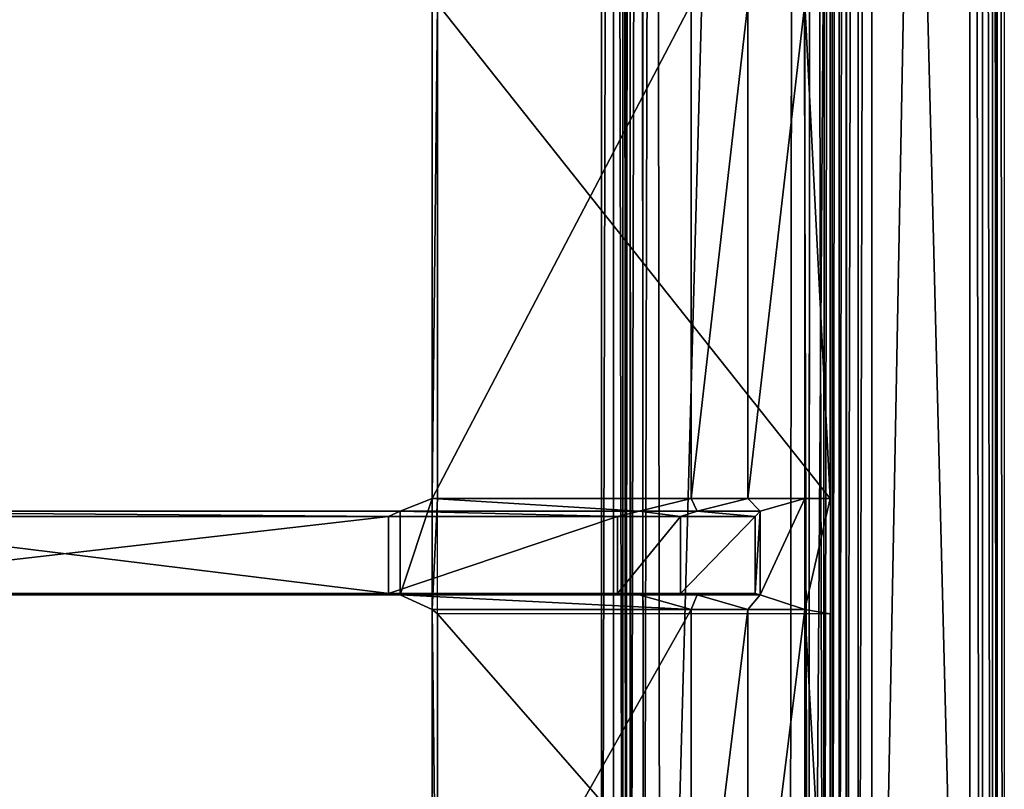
# Model space of a CAD drawing. Extents: x 0 to 22.9, y 0 to 20.5.
# Tile 183 of 233: x 19.7 to 22.9, y 6.3 to 8.8. Entities that reach past the tile are written whole.
import ezdxf

# ---------------------------------------------------------------- set-up
doc = ezdxf.new("R2010")
doc.units = 0
doc.header["$MEASUREMENT"] = 0
doc.layers.get('0').update_dxf_attribs({"color": 13, "linetype": 'CONTINUOUS'})
for name, color, linetype in [('CAST_IRON_-_PLATES_4', 27, 'CONTINUOUS'), ('GALVANIZED_METAL', 252, 'CONTINUOUS'), ('STAINLESS_STEEL', 251, 'CONTINUOUS')]:
    doc.layers.add(name, color=color, linetype=linetype)

# ---------------------------------------------------------------- blocks, each defined once
blk = doc.blocks.new('NGM5458UC_TRADECAD_DXF')
at = {"layer": 'CAST_IRON_-_PLATES_4', "color": 0}
for p, q in [((21.0784, 7.2576, 2.5028), (21.0784, 8.8655, 2.5028)), ((21.0784, 7.2576, 2.5028), (21.0784, 8.8655, 2.5028)), ((21.0961, 8.8655, 2.2817), (21.0961, 7.2576, 2.2817)), ((21.0961, 8.8655, 2.2817), (21.0961, 7.2576, 2.2817)), ((21.9207, 8.8655, 2.5028), (21.9207, 7.2576, 2.5028)), ((21.9207, 8.8655, 2.5028), (21.9207, 7.2576, 2.5028)), ((22.1053, 8.8655, 2.4874), (22.1053, 7.2576, 2.4874)), ((22.1053, 8.8655, 2.4874), (22.1053, 7.2576, 2.4874)), ((22.2899, 8.8655, 2.4399), (22.2899, 7.2576, 2.4399)), ((22.2899, 8.8655, 2.4399), (22.2899, 7.2576, 2.4399)), ((22.3729, 8.8655, 2.2817), (22.3729, 7.2576, 2.2817)), ((22.3729, 8.8655, 2.2817), (22.3729, 7.2576, 2.2817)), ((20.9746, 7.2169, 3.6679), (21.0784, 7.2576, 2.5028)), ((20.9746, 7.2169, 3.6679), (21.0784, 7.2576, 2.5028)), ((21.9207, 7.2576, 2.5028), (21.0784, 7.2576, 2.5028)), ((21.9207, 7.2576, 2.5028), (21.0784, 7.2576, 2.5028)), ((21.0784, 6.8966, 2.5028), (21.0784, 7.2576, 2.5028)), ((21.0961, 7.2576, 2.2817), (21.0784, 7.2576, 2.5028)), ((21.0784, 6.8966, 2.5028), (21.0784, 7.2576, 2.5028)), ((21.0961, 7.2576, 2.2817), (21.0784, 7.2576, 2.5028)), ((21.0961, 6.8825, 2.2817), (21.0961, 7.2576, 2.2817)), ((21.0961, 7.2576, 2.2817), (22.3729, 7.2576, 2.2817)), ((21.7519, 7.2169, 3.6679), (21.9207, 7.2576, 2.5028)), ((21.7519, 7.2169, 3.6679), (21.9207, 7.2576, 2.5028)), ((22.1053, 7.2576, 2.4874), (21.9207, 7.2576, 2.5028)), ((22.1053, 7.2576, 2.4874), (21.9207, 7.2576, 2.5028)), ((22.1053, 7.2576, 2.4874), (21.9407, 7.2169, 3.6679)), ((22.1053, 7.2576, 2.4874), (21.9407, 7.2169, 3.6679)), ((22.1053, 7.2576, 2.4874), (22.2899, 7.2576, 2.4399)), ((22.1053, 7.2576, 2.4874), (22.2899, 7.2576, 2.4399)), ((22.2899, 7.2576, 2.4399), (22.1448, 7.2169, 3.6679)), ((22.2899, 7.2576, 2.4399), (22.1448, 7.2169, 3.6679)), ((22.2899, 6.8966, 2.4399), (22.2899, 7.2576, 2.4399)), ((22.2899, 7.2576, 2.4399), (22.3729, 7.2576, 2.2817)), ((22.2899, 7.2576, 2.4399), (22.3729, 7.2576, 2.2817)), ((22.2899, 6.8966, 2.4399), (22.2899, 7.2576, 2.4399)), ((22.3729, 7.2576, 2.2817), (22.3729, 6.8825, 2.2817)), ((18.7587, 7.2169, 3.7472), (20.9746, 7.2169, 3.6679)), ((18.7587, 7.2169, 3.7472), (20.9746, 7.2169, 3.6679)), ((20.9375, 7.1988, 4.0797), (20.9746, 7.2169, 3.6679)), ((20.9375, 7.1988, 4.0797), (20.9746, 7.2169, 3.6679)), ((21.7519, 7.2169, 3.6679), (20.9746, 7.2169, 3.6679)), ((20.9746, 7.2169, 3.6679), (20.9746, 6.9448, 3.6679)), ((21.7519, 7.2169, 3.6679), (20.9746, 7.2169, 3.6679)), ((20.9746, 7.2169, 3.6679), (20.9746, 6.9448, 3.6679)), ((21.7519, 7.2169, 3.6679), (21.6816, 7.1988, 4.0797)), ((21.7519, 7.2169, 3.6679), (21.6816, 7.1988, 4.0797)), ((21.9407, 7.2169, 3.6679), (21.7519, 7.2169, 3.6679)), ((21.9407, 7.2169, 3.6679), (21.7519, 7.2169, 3.6679)), ((21.8865, 7.1988, 4.0797), (21.9407, 7.2169, 3.6679)), ((21.8865, 7.1988, 4.0797), (21.9407, 7.2169, 3.6679)), ((22.1448, 7.2169, 3.6679), (21.9407, 7.2169, 3.6679)), ((22.1448, 7.2169, 3.6679), (21.9407, 7.2169, 3.6679)), ((22.1285, 7.1988, 4.0797), (22.1448, 7.2169, 3.6679)), ((22.1285, 7.1988, 4.0797), (22.1448, 7.2169, 3.6679)), ((22.1448, 7.2169, 3.6679), (22.1448, 6.9448, 3.6679)), ((22.1448, 7.2169, 3.6679), (22.1448, 6.9448, 3.6679)), ((18.7587, 7.1988, 4.0797), (20.9375, 7.1988, 4.0797)), ((18.7587, 7.1988, 4.0797), (20.9375, 7.1988, 4.0797)), ((20.9375, 6.9489, 4.0797), (20.9375, 7.1988, 4.0797)), ((20.9375, 7.1988, 4.0797), (21.6816, 7.1988, 4.0797)), ((20.9375, 6.9489, 4.0797), (20.9375, 7.1988, 4.0797)), ((20.9375, 7.1988, 4.0797), (21.6816, 7.1988, 4.0797)), ((21.6816, 6.9489, 4.0797), (21.6816, 7.1988, 4.0797)), ((21.6816, 7.1988, 4.0797), (21.8865, 7.1988, 4.0797)), ((21.6816, 6.9489, 4.0797), (21.6816, 7.1988, 4.0797)), ((21.6816, 7.1988, 4.0797), (21.8865, 7.1988, 4.0797)), ((21.8865, 7.1988, 4.0797), (21.8865, 6.9489, 4.0797)), ((22.1285, 7.1988, 4.0797), (21.8865, 7.1988, 4.0797)), ((21.8865, 7.1988, 4.0797), (21.8865, 6.9489, 4.0797)), ((22.1285, 7.1988, 4.0797), (21.8865, 7.1988, 4.0797)), ((22.1285, 6.9489, 4.0797), (22.1285, 7.1988, 4.0797)), ((22.1285, 6.9489, 4.0797), (22.1285, 7.1988, 4.0797)), ((18.7587, 6.9489, 4.0797), (20.9375, 6.9489, 4.0797)), ((18.7587, 6.9489, 4.0797), (20.9375, 6.9489, 4.0797)), ((20.9746, 6.9448, 3.6679), (18.7587, 6.9448, 3.7472)), ((20.9746, 6.9448, 3.6679), (18.7587, 6.9448, 3.7472)), ((21.6816, 6.9489, 4.0797), (20.9375, 6.9489, 4.0797)), ((20.9375, 6.9489, 4.0797), (20.9746, 6.9448, 3.6679)), ((20.9375, 6.9489, 4.0797), (20.9746, 6.9448, 3.6679)), ((21.6816, 6.9489, 4.0797), (20.9375, 6.9489, 4.0797)), ((20.9746, 6.9448, 3.6679), (21.0784, 6.8966, 2.5028)), ((20.9746, 6.9448, 3.6679), (21.0784, 6.8966, 2.5028)), ((20.9746, 6.9448, 3.6679), (21.7519, 6.9448, 3.6679)), ((20.9746, 6.9448, 3.6679), (21.7519, 6.9448, 3.6679)), ((21.7519, 6.9448, 3.6679), (21.6816, 6.9489, 4.0797)), ((21.6816, 6.9489, 4.0797), (21.8865, 6.9489, 4.0797)), ((21.6816, 6.9489, 4.0797), (21.8865, 6.9489, 4.0797)), ((21.7519, 6.9448, 3.6679), (21.6816, 6.9489, 4.0797)), ((21.9407, 6.9448, 3.6679), (21.7519, 6.9448, 3.6679)), ((21.9207, 6.8966, 2.5028), (21.7519, 6.9448, 3.6679)), ((21.9407, 6.9448, 3.6679), (21.7519, 6.9448, 3.6679)), ((21.9207, 6.8966, 2.5028), (21.7519, 6.9448, 3.6679)), ((21.8865, 6.9489, 4.0797), (21.9407, 6.9448, 3.6679)), ((21.8865, 6.9489, 4.0797), (21.9407, 6.9448, 3.6679)), ((21.8865, 6.9489, 4.0797), (22.1285, 6.9489, 4.0797)), ((21.8865, 6.9489, 4.0797), (22.1285, 6.9489, 4.0797)), ((21.9407, 6.9448, 3.6679), (22.1053, 6.8966, 2.4874)), ((21.9407, 6.9448, 3.6679), (22.1053, 6.8966, 2.4874)), ((21.9407, 6.9448, 3.6679), (22.1448, 6.9448, 3.6679)), ((21.9407, 6.9448, 3.6679), (22.1448, 6.9448, 3.6679)), ((22.1448, 6.9448, 3.6679), (22.1285, 6.9489, 4.0797)), ((22.1448, 6.9448, 3.6679), (22.1285, 6.9489, 4.0797)), ((22.1448, 6.9448, 3.6679), (22.2899, 6.8966, 2.4399)), ((22.1448, 6.9448, 3.6679), (22.2899, 6.8966, 2.4399)), ((21.0784, 5.4076, 2.5028), (21.0784, 6.8966, 2.5028)), ((21.0784, 6.8966, 2.5028), (21.9207, 6.8966, 2.5028)), ((21.0961, 6.8825, 2.2817), (21.0784, 6.8966, 2.5028)), ((21.0784, 5.4076, 2.5028), (21.0784, 6.8966, 2.5028)), ((21.0961, 6.8825, 2.2817), (21.0784, 6.8966, 2.5028)), ((21.0784, 6.8966, 2.5028), (21.9207, 6.8966, 2.5028)), ((21.0961, 5.4235, 2.2817), (21.0961, 6.8825, 2.2817)), ((22.3729, 6.8825, 2.2817), (21.0961, 6.8825, 2.2817)), ((21.0961, 5.4235, 2.2817), (21.0961, 6.8825, 2.2817)), ((21.9207, 5.4076, 2.5028), (21.9207, 6.8966, 2.5028)), ((21.9207, 6.8966, 2.5028), (22.1053, 6.8966, 2.4874)), ((21.9207, 5.4076, 2.5028), (21.9207, 6.8966, 2.5028)), ((21.9207, 6.8966, 2.5028), (22.1053, 6.8966, 2.4874)), ((22.1053, 6.8966, 2.4874), (22.1053, 5.4076, 2.4874)), ((22.2899, 6.8966, 2.4399), (22.1053, 6.8966, 2.4874)), ((22.1053, 6.8966, 2.4874), (22.1053, 5.4076, 2.4874)), ((22.2899, 6.8966, 2.4399), (22.1053, 6.8966, 2.4874)), ((22.2899, 5.4076, 2.4399), (22.2899, 6.8966, 2.4399)), ((22.2899, 6.8966, 2.4399), (22.3729, 6.8825, 2.2817)), ((22.2899, 5.4076, 2.4399), (22.2899, 6.8966, 2.4399)), ((22.2899, 6.8966, 2.4399), (22.3729, 6.8825, 2.2817)), ((22.3729, 6.8825, 2.2817), (22.3729, 5.4235, 2.2817)), ((22.3729, 6.8825, 2.2817), (22.3729, 5.4235, 2.2817))]:
    blk.add_line(p, q, dxfattribs=at)
at = {"layer": 'GALVANIZED_METAL', "color": 0}
for p, q in [((22.9128, 0.0364, 1.7247), (22.9128, 20.4342, 1.7247)), ((22.4248, 0.1828, 1.7247), (22.4248, 19.2802, 1.7247)), ((22.4248, 0.1828, 1.7247), (22.4248, 19.2802, 1.7247)), ((22.2899, 0.579), (22.2899, 18.884)), ((22.2899, 0.579), (22.2899, 18.884))]:
    blk.add_line(p, q, dxfattribs=at)
at = {"layer": 'STAINLESS_STEEL', "color": 0}
for p, q in [((22.8256, 0.0815, 1.9807), (22.829, 20.3892, 1.9807)), ((22.8256, 0.0815, 1.9807), (22.829, 20.3892, 1.9807)), ((22.8668, 0.0815, 1.9708), (22.8685, 20.3911, 1.9708)), ((22.8668, 0.0815, 1.9708), (22.8685, 20.3911, 1.9708)), ((22.9005, 0.0815, 1.9412), (22.9009, 20.3925, 1.9412)), ((22.9005, 0.0815, 1.9412), (22.9009, 20.3925, 1.9412)), ((22.9156, 0.0815, 1.9017), (22.9156, 20.3929, 1.9017)), ((22.9156, 0.0815, 1.9017), (22.9156, 20.3929, 1.9017)), ((22.9386, 20.3929, 1.7247), (22.9386, 0.0815, 1.7247)), ((22.5053, 20.0352, 1.9807), (22.5087, 3.4716, 1.9807)), ((22.5053, 20.0352, 1.9807), (22.5087, 3.4716, 1.9807)), ((22.4633, 19.954, 1.9899), (22.4633, 3.5181, 1.9893)), ((22.4633, 19.954, 1.9899), (22.4633, 3.5181, 1.9893)), ((22.2581, 19.8825, 2.1848), (22.2412, 3.7167, 2.1848)), ((22.2581, 19.8825, 2.1848), (22.2412, 3.7167, 2.1848)), ((22.3101, 19.8771, 2.1758), (22.3029, 3.6796, 2.1761)), ((22.3101, 19.8771, 2.1758), (22.3029, 3.6796, 2.1761)), ((22.4245, 19.8934, 2.0176), (22.4255, 3.5593, 2.015)), ((22.4245, 19.8934, 2.0176), (22.4255, 3.5593, 2.015)), ((22.3544, 19.8732, 2.1488), (22.352, 3.6444, 2.1503)), ((22.3544, 19.8732, 2.1488), (22.352, 3.6444, 2.1503)), ((22.3796, 3.6176, 2.1119), (22.3803, 19.872, 2.1102)), ((22.3796, 3.6176, 2.1119), (22.3803, 19.872, 2.1102)), ((22.4009, 19.872, 2.0553), (22.4016, 3.5882, 2.0536)), ((22.4009, 19.872, 2.0553), (22.4016, 3.5882, 2.0536)), ((21.8199, 3.9527, 2.1848), (21.803, 19.5478, 2.1848)), ((21.8199, 3.9527, 2.1848), (21.803, 19.5478, 2.1848)), ((21.7656, 4.0221, 2.1746), (21.757, 19.5139, 2.1746)), ((21.7656, 4.0221, 2.1746), (21.757, 19.5139, 2.1746)), ((21.6987, 4.0947, 2.0215), (21.6987, 19.4684, 2.0215)), ((21.6987, 4.0947, 2.0215), (21.6987, 19.4684, 2.0215)), ((21.7089, 19.4786, 2.105), (21.7089, 4.0947, 2.105)), ((21.7089, 4.0947, 2.0604), (21.7089, 19.4786, 2.0604)), ((21.7089, 4.0947, 2.0604), (21.7089, 19.4786, 2.0604)), ((21.7089, 19.4786, 2.105), (21.7089, 4.0947, 2.105)), ((21.7231, 4.0765, 2.144), (21.7209, 19.4874, 2.144)), ((21.7231, 4.0765, 2.144), (21.7209, 19.4874, 2.144)), ((21.6682, 4.0947, 1.9909), (21.6682, 19.4378, 1.9909)), ((21.6682, 4.0947, 1.9909), (21.6682, 19.4378, 1.9909)), ((21.6292, 19.3988, 1.9807), (21.6292, 4.0947, 1.9807)), ((21.6292, 19.3988, 1.9807), (21.6292, 4.0947, 1.9807))]:
    blk.add_line(p, q, dxfattribs=at)
at = {"layer": 'CAST_IRON_-_PLATES_4', "color": 0}
mesh = blk.add_polyface(dxfattribs=at)
corners = [(21.9207, 8.8655, 2.5028), (21.0784, 7.2576, 2.5028), (21.0784, 8.8655, 2.5028), (21.9207, 7.2576, 2.5028)]
mesh.append_faces([[corners[k] for k in face] for face in [(0, 1, 2), (1, 0, 3)]], dxfattribs={"vtx0": -1, "color": 0})
mesh = blk.add_polyface(dxfattribs=at)
corners = [(21.0961, 8.8655, 2.2817), (21.0784, 7.2576, 2.5028), (21.0961, 7.2576, 2.2817), (21.0784, 8.8655, 2.5028)]
mesh.append_faces([[corners[k] for k in face] for face in [(0, 1, 2), (1, 0, 3)]], dxfattribs={"vtx0": -1, "color": 0})
mesh = blk.add_polyface(dxfattribs=at)
corners = [(22.3729, 7.2576, 2.2817), (21.0961, 8.8655, 2.2817), (21.0961, 7.2576, 2.2817), (22.3729, 8.8655, 2.2817)]
mesh.append_faces([[corners[k] for k in face] for face in [(0, 1, 2), (1, 0, 3)]], dxfattribs={"vtx0": -1, "color": 0})
mesh = blk.add_polyface(dxfattribs=at)
corners = [(22.1053, 8.8655, 2.4874), (21.9207, 7.2576, 2.5028), (21.9207, 8.8655, 2.5028), (22.1053, 7.2576, 2.4874)]
mesh.append_faces([[corners[k] for k in face] for face in [(0, 1, 2), (1, 0, 3)]], dxfattribs={"vtx0": -1, "color": 0})
mesh = blk.add_polyface(dxfattribs=at)
corners = [(22.2899, 8.8655, 2.4399), (22.1053, 7.2576, 2.4874), (22.1053, 8.8655, 2.4874), (22.2899, 7.2576, 2.4399)]
mesh.append_faces([[corners[k] for k in face] for face in [(0, 1, 2), (1, 0, 3)]], dxfattribs={"vtx0": -1, "color": 0})
mesh = blk.add_polyface(dxfattribs=at)
corners = [(22.2899, 8.8655, 2.4399), (22.3729, 7.2576, 2.2817), (22.2899, 7.2576, 2.4399), (22.3729, 8.8655, 2.2817)]
mesh.append_faces([[corners[k] for k in face] for face in [(0, 1, 2), (1, 0, 3)]], dxfattribs={"vtx0": -1, "color": 0})
mesh = blk.add_polyface(dxfattribs=at)
corners = [(21.7519, 7.2169, 3.6679), (21.0784, 7.2576, 2.5028), (21.9207, 7.2576, 2.5028), (20.9746, 7.2169, 3.6679)]
mesh.append_faces([[corners[k] for k in face] for face in [(0, 1, 2), (1, 0, 3)]], dxfattribs={"vtx0": -1, "color": 0})
mesh = blk.add_polyface(dxfattribs=at)
corners = [(21.0784, 7.2576, 2.5028), (20.9746, 6.9448, 3.6679), (21.0784, 6.8966, 2.5028), (20.9746, 7.2169, 3.6679)]
mesh.append_faces([[corners[k] for k in face] for face in [(0, 1, 2), (1, 0, 3)]], dxfattribs={"vtx0": -1, "color": 0})
mesh = blk.add_polyface(dxfattribs=at)
corners = [(21.0961, 7.2576, 2.2817), (21.0784, 6.8966, 2.5028), (21.0961, 6.8825, 2.2817), (21.0784, 7.2576, 2.5028)]
mesh.append_faces([[corners[k] for k in face] for face in [(0, 1, 2), (1, 0, 3)]], dxfattribs={"vtx0": -1, "color": 0})
mesh = blk.add_polyface(dxfattribs=at)
corners = [(21.9407, 7.2169, 3.6679), (21.9207, 7.2576, 2.5028), (22.1053, 7.2576, 2.4874), (21.7519, 7.2169, 3.6679)]
mesh.append_faces([[corners[k] for k in face] for face in [(0, 1, 2), (1, 0, 3)]], dxfattribs={"vtx0": -1, "color": 0})
mesh = blk.add_polyface(dxfattribs=at)
corners = [(22.1448, 7.2169, 3.6679), (22.1053, 7.2576, 2.4874), (22.2899, 7.2576, 2.4399), (21.9407, 7.2169, 3.6679)]
mesh.append_faces([[corners[k] for k in face] for face in [(0, 1, 2), (1, 0, 3)]], dxfattribs={"vtx0": -1, "color": 0})
mesh = blk.add_polyface(dxfattribs=at)
corners = [(22.1448, 6.9448, 3.6679), (22.2899, 7.2576, 2.4399), (22.2899, 6.8966, 2.4399), (22.1448, 7.2169, 3.6679)]
mesh.append_faces([[corners[k] for k in face] for face in [(0, 1, 2), (1, 0, 3)]], dxfattribs={"vtx0": -1, "color": 0})
mesh = blk.add_polyface(dxfattribs=at)
corners = [(22.2899, 6.8966, 2.4399), (22.3729, 7.2576, 2.2817), (22.3729, 6.8825, 2.2817), (22.2899, 7.2576, 2.4399)]
mesh.append_faces([[corners[k] for k in face] for face in [(0, 1, 2), (1, 0, 3)]], dxfattribs={"vtx0": -1, "color": 0})
mesh = blk.add_polyface(dxfattribs=at)
corners = [(20.9746, 6.9448, 3.6679), (18.7587, 7.2169, 3.7472), (18.7587, 6.9448, 3.7472), (20.9746, 7.2169, 3.6679)]
mesh.append_faces([[corners[k] for k in face] for face in [(0, 1, 2), (1, 0, 3)]], dxfattribs={"vtx0": -1, "color": 0})
mesh = blk.add_polyface(dxfattribs=at)
corners = [(20.9375, 7.1988, 4.0797), (18.7587, 7.2169, 3.7472), (20.9746, 7.2169, 3.6679)]
mesh.append_faces([[corners[k] for k in face] for face in [(0, 1, 2)]], dxfattribs={"color": 0})
mesh = blk.add_polyface(dxfattribs=at)
corners = [(18.7587, 7.1988, 4.0797), (18.7587, 7.2169, 3.7472), (20.9375, 7.1988, 4.0797)]
mesh.append_faces([[corners[k] for k in face] for face in [(0, 1, 2)]], dxfattribs={"color": 0})
mesh = blk.add_polyface(dxfattribs=at)
corners = [(21.6816, 7.1988, 4.0797), (20.9746, 7.2169, 3.6679), (21.7519, 7.2169, 3.6679), (20.9375, 7.1988, 4.0797)]
mesh.append_faces([[corners[k] for k in face] for face in [(0, 1, 2), (1, 0, 3)]], dxfattribs={"vtx0": -1, "color": 0})
mesh = blk.add_polyface(dxfattribs=at)
corners = [(21.8865, 7.1988, 4.0797), (21.7519, 7.2169, 3.6679), (21.9407, 7.2169, 3.6679), (21.6816, 7.1988, 4.0797)]
mesh.append_faces([[corners[k] for k in face] for face in [(0, 1, 2), (1, 0, 3)]], dxfattribs={"vtx0": -1, "color": 0})
mesh = blk.add_polyface(dxfattribs=at)
corners = [(22.1285, 7.1988, 4.0797), (21.9407, 7.2169, 3.6679), (22.1448, 7.2169, 3.6679), (21.8865, 7.1988, 4.0797)]
mesh.append_faces([[corners[k] for k in face] for face in [(0, 1, 2), (1, 0, 3)]], dxfattribs={"vtx0": -1, "color": 0})
mesh = blk.add_polyface(dxfattribs=at)
corners = [(22.1285, 6.9489, 4.0797), (22.1448, 7.2169, 3.6679), (22.1448, 6.9448, 3.6679), (22.1285, 7.1988, 4.0797)]
mesh.append_faces([[corners[k] for k in face] for face in [(0, 1, 2), (1, 0, 3)]], dxfattribs={"vtx0": -1, "color": 0})
mesh = blk.add_polyface(dxfattribs=at)
corners = [(20.9375, 7.1988, 4.0797), (18.7587, 6.9489, 4.0797), (18.7587, 7.1988, 4.0797), (20.9375, 6.9489, 4.0797)]
mesh.append_faces([[corners[k] for k in face] for face in [(0, 1, 2), (1, 0, 3)]], dxfattribs={"vtx0": -1, "color": 0})
mesh = blk.add_polyface(dxfattribs=at)
corners = [(21.6816, 7.1988, 4.0797), (20.9375, 6.9489, 4.0797), (20.9375, 7.1988, 4.0797), (21.6816, 6.9489, 4.0797)]
mesh.append_faces([[corners[k] for k in face] for face in [(0, 1, 2), (1, 0, 3)]], dxfattribs={"vtx0": -1, "color": 0})
mesh = blk.add_polyface(dxfattribs=at)
corners = [(21.8865, 7.1988, 4.0797), (21.6816, 6.9489, 4.0797), (21.6816, 7.1988, 4.0797), (21.8865, 6.9489, 4.0797)]
mesh.append_faces([[corners[k] for k in face] for face in [(0, 1, 2), (1, 0, 3)]], dxfattribs={"vtx0": -1, "color": 0})
mesh = blk.add_polyface(dxfattribs=at)
corners = [(22.1285, 7.1988, 4.0797), (21.8865, 6.9489, 4.0797), (21.8865, 7.1988, 4.0797), (22.1285, 6.9489, 4.0797)]
mesh.append_faces([[corners[k] for k in face] for face in [(0, 1, 2), (1, 0, 3)]], dxfattribs={"vtx0": -1, "color": 0})
mesh = blk.add_polyface(dxfattribs=at)
corners = [(18.7587, 6.9448, 3.7472), (20.9375, 6.9489, 4.0797), (20.9746, 6.9448, 3.6679), (18.7587, 6.9489, 4.0797)]
mesh.append_faces([[corners[k] for k in face] for face in [(0, 1, 2), (1, 0, 3)]], dxfattribs={"vtx0": -1, "color": 0})
mesh = blk.add_polyface(dxfattribs=at)
corners = [(20.9375, 6.9489, 4.0797), (21.7519, 6.9448, 3.6679), (20.9746, 6.9448, 3.6679), (21.6816, 6.9489, 4.0797)]
mesh.append_faces([[corners[k] for k in face] for face in [(0, 1, 2), (1, 0, 3)]], dxfattribs={"vtx0": -1, "color": 0})
mesh = blk.add_polyface(dxfattribs=at)
corners = [(20.9746, 6.9448, 3.6679), (21.9207, 6.8966, 2.5028), (21.0784, 6.8966, 2.5028), (21.7519, 6.9448, 3.6679)]
mesh.append_faces([[corners[k] for k in face] for face in [(0, 1, 2), (1, 0, 3)]], dxfattribs={"vtx0": -1, "color": 0})
mesh = blk.add_polyface(dxfattribs=at)
corners = [(21.6816, 6.9489, 4.0797), (21.9407, 6.9448, 3.6679), (21.7519, 6.9448, 3.6679), (21.8865, 6.9489, 4.0797)]
mesh.append_faces([[corners[k] for k in face] for face in [(0, 1, 2), (1, 0, 3)]], dxfattribs={"vtx0": -1, "color": 0})
mesh = blk.add_polyface(dxfattribs=at)
corners = [(21.9207, 6.8966, 2.5028), (21.9407, 6.9448, 3.6679), (22.1053, 6.8966, 2.4874), (21.7519, 6.9448, 3.6679)]
mesh.append_faces([[corners[k] for k in face] for face in [(0, 1, 2), (1, 0, 3)]], dxfattribs={"vtx0": -1, "color": 0})
mesh = blk.add_polyface(dxfattribs=at)
corners = [(21.8865, 6.9489, 4.0797), (22.1448, 6.9448, 3.6679), (21.9407, 6.9448, 3.6679), (22.1285, 6.9489, 4.0797)]
mesh.append_faces([[corners[k] for k in face] for face in [(0, 1, 2), (1, 0, 3)]], dxfattribs={"vtx0": -1, "color": 0})
mesh = blk.add_polyface(dxfattribs=at)
corners = [(22.1053, 6.8966, 2.4874), (22.1448, 6.9448, 3.6679), (22.2899, 6.8966, 2.4399), (21.9407, 6.9448, 3.6679)]
mesh.append_faces([[corners[k] for k in face] for face in [(0, 1, 2), (1, 0, 3)]], dxfattribs={"vtx0": -1, "color": 0})
mesh = blk.add_polyface(dxfattribs=at)
corners = [(21.9207, 6.8966, 2.5028), (21.0784, 5.4076, 2.5028), (21.0784, 6.8966, 2.5028), (21.9207, 5.4076, 2.5028)]
mesh.append_faces([[corners[k] for k in face] for face in [(0, 1, 2), (1, 0, 3)]], dxfattribs={"vtx0": -1, "color": 0})
mesh = blk.add_polyface(dxfattribs=at)
corners = [(21.0961, 5.4235, 2.2817), (21.0784, 6.8966, 2.5028), (21.0784, 5.4076, 2.5028), (21.0961, 6.8825, 2.2817)]
mesh.append_faces([[corners[k] for k in face] for face in [(0, 1, 2), (1, 0, 3)]], dxfattribs={"vtx0": -1, "color": 0})
mesh = blk.add_polyface(dxfattribs=at)
corners = [(22.3729, 5.4235, 2.2817), (21.0961, 6.8825, 2.2817), (21.0961, 5.4235, 2.2817), (22.3729, 6.8825, 2.2817)]
mesh.append_faces([[corners[k] for k in face] for face in [(0, 1, 2), (1, 0, 3)]], dxfattribs={"vtx0": -1, "color": 0})
mesh = blk.add_polyface(dxfattribs=at)
corners = [(22.1053, 6.8966, 2.4874), (21.9207, 5.4076, 2.5028), (21.9207, 6.8966, 2.5028), (22.1053, 5.4076, 2.4874)]
mesh.append_faces([[corners[k] for k in face] for face in [(0, 1, 2), (1, 0, 3)]], dxfattribs={"vtx0": -1, "color": 0})
mesh = blk.add_polyface(dxfattribs=at)
corners = [(22.2899, 6.8966, 2.4399), (22.1053, 5.4076, 2.4874), (22.1053, 6.8966, 2.4874), (22.2899, 5.4076, 2.4399)]
mesh.append_faces([[corners[k] for k in face] for face in [(0, 1, 2), (1, 0, 3)]], dxfattribs={"vtx0": -1, "color": 0})
mesh = blk.add_polyface(dxfattribs=at)
corners = [(22.2899, 6.8966, 2.4399), (22.3729, 5.4235, 2.2817), (22.2899, 5.4076, 2.4399), (22.3729, 6.8825, 2.2817)]
mesh.append_faces([[corners[k] for k in face] for face in [(0, 1, 2), (1, 0, 3)]], dxfattribs={"vtx0": -1, "color": 0})
at = {"layer": 'GALVANIZED_METAL', "color": 0}
mesh = blk.add_polyface(dxfattribs=at)
corners = [(22.9128, 0.0364, 1.7247), (22.4248, 19.2802, 1.7247), (22.4248, 0.1828, 1.7247), (22.9128, 20.4342, 1.7247)]
mesh.append_faces([[corners[k] for k in face] for face in [(0, 1, 2), (1, 0, 3)]], dxfattribs={"vtx0": -1, "color": 0})
mesh = blk.add_polyface(dxfattribs=at)
corners = [(22.4248, 19.2802, 1.7247), (22.2899, 0.579), (22.4248, 0.1828, 1.7247), (22.2899, 18.884)]
mesh.append_faces([[corners[k] for k in face] for face in [(0, 1, 2), (1, 0, 3)]], dxfattribs={"vtx0": -1, "color": 0})
mesh = blk.add_polyface(dxfattribs=at)
corners = [(22.2899, 0.579), (0.6671, 18.884), (0.6671, 0.9145), (22.2899, 18.884)]
mesh.append_faces([[corners[k] for k in face] for face in [(0, 1, 2), (1, 0, 3)]], dxfattribs={"vtx0": -1, "color": 0})
at = {"layer": 'STAINLESS_STEEL', "color": 0}
mesh = blk.add_polyface(dxfattribs=at)
corners = [(22.829, 20.3892, 1.9807), (22.5087, 3.4716, 1.9807), (22.5053, 20.0352, 1.9807), (22.8256, 0.0815, 1.9807)]
mesh.append_faces([[corners[k] for k in face] for face in [(0, 1, 2), (1, 0, 3)]], dxfattribs={"vtx0": -1, "color": 0})
mesh = blk.add_polyface(dxfattribs=at)
corners = [(22.829, 20.3892, 1.9807), (22.8668, 0.0815, 1.9708), (22.8256, 0.0815, 1.9807), (22.8685, 20.3911, 1.9708)]
mesh.append_faces([[corners[k] for k in face] for face in [(0, 1, 2), (1, 0, 3)]], dxfattribs={"vtx0": -1, "color": 0})
mesh = blk.add_polyface(dxfattribs=at)
corners = [(22.8685, 20.3911, 1.9708), (22.9005, 0.0815, 1.9412), (22.8668, 0.0815, 1.9708), (22.9009, 20.3925, 1.9412)]
mesh.append_faces([[corners[k] for k in face] for face in [(0, 1, 2), (1, 0, 3)]], dxfattribs={"vtx0": -1, "color": 0})
mesh = blk.add_polyface(dxfattribs=at)
corners = [(22.9009, 20.3925, 1.9412), (22.9156, 0.0815, 1.9017), (22.9005, 0.0815, 1.9412), (22.9156, 20.3929, 1.9017)]
mesh.append_faces([[corners[k] for k in face] for face in [(0, 1, 2), (1, 0, 3)]], dxfattribs={"vtx0": -1, "color": 0})
mesh = blk.add_polyface(dxfattribs=at)
corners = [(22.9156, 20.3929, 1.9017), (22.9386, 0.0815, 1.7247), (22.9156, 0.0815, 1.9017), (22.9386, 20.3929, 1.7247)]
mesh.append_faces([[corners[k] for k in face] for face in [(0, 1, 2), (1, 0, 3)]], dxfattribs={"vtx0": -1, "color": 0})
mesh = blk.add_polyface(dxfattribs=at)
corners = [(22.5053, 20.0352, 1.9807), (22.4633, 3.5181, 1.9893), (22.4633, 19.954, 1.9899), (22.5087, 3.4716, 1.9807)]
mesh.append_faces([[corners[k] for k in face] for face in [(0, 1, 2), (1, 0, 3)]], dxfattribs={"vtx0": -1, "color": 0})
mesh = blk.add_polyface(dxfattribs=at)
corners = [(22.4633, 19.954, 1.9899), (22.4255, 3.5593, 2.015), (22.4245, 19.8934, 2.0176), (22.4633, 3.5181, 1.9893)]
mesh.append_faces([[corners[k] for k in face] for face in [(0, 1, 2), (1, 0, 3)]], dxfattribs={"vtx0": -1, "color": 0})
mesh = blk.add_polyface(dxfattribs=at)
corners = [(22.2581, 19.8825, 2.1848), (21.8199, 3.9527, 2.1848), (21.803, 19.5478, 2.1848), (22.2412, 3.7167, 2.1848)]
mesh.append_faces([[corners[k] for k in face] for face in [(0, 1, 2), (1, 0, 3)]], dxfattribs={"vtx0": -1, "color": 0})
mesh = blk.add_polyface(dxfattribs=at)
corners = [(22.2581, 19.8825, 2.1848), (22.3029, 3.6796, 2.1761), (22.2412, 3.7167, 2.1848), (22.3101, 19.8771, 2.1758)]
mesh.append_faces([[corners[k] for k in face] for face in [(0, 1, 2), (1, 0, 3)]], dxfattribs={"vtx0": -1, "color": 0})
mesh = blk.add_polyface(dxfattribs=at)
corners = [(22.3101, 19.8771, 2.1758), (22.352, 3.6444, 2.1503), (22.3029, 3.6796, 2.1761), (22.3544, 19.8732, 2.1488)]
mesh.append_faces([[corners[k] for k in face] for face in [(0, 1, 2), (1, 0, 3)]], dxfattribs={"vtx0": -1, "color": 0})
mesh = blk.add_polyface(dxfattribs=at)
corners = [(22.4016, 3.5882, 2.0536), (22.4245, 19.8934, 2.0176), (22.4255, 3.5593, 2.015), (22.4009, 19.872, 2.0553)]
mesh.append_faces([[corners[k] for k in face] for face in [(0, 1, 2), (1, 0, 3)]], dxfattribs={"vtx0": -1, "color": 0})
mesh = blk.add_polyface(dxfattribs=at)
corners = [(22.352, 3.6444, 2.1503), (22.3803, 19.872, 2.1102), (22.3796, 3.6176, 2.1119), (22.3544, 19.8732, 2.1488)]
mesh.append_faces([[corners[k] for k in face] for face in [(0, 1, 2), (1, 0, 3)]], dxfattribs={"vtx0": -1, "color": 0})
mesh = blk.add_polyface(dxfattribs=at)
corners = [(22.3796, 3.6176, 2.1119), (22.4009, 19.872, 2.0553), (22.4016, 3.5882, 2.0536), (22.3803, 19.872, 2.1102)]
mesh.append_faces([[corners[k] for k in face] for face in [(0, 1, 2), (1, 0, 3)]], dxfattribs={"vtx0": -1, "color": 0})
mesh = blk.add_polyface(dxfattribs=at)
corners = [(21.803, 19.5478, 2.1848), (21.7656, 4.0221, 2.1746), (21.757, 19.5139, 2.1746), (21.8199, 3.9527, 2.1848)]
mesh.append_faces([[corners[k] for k in face] for face in [(0, 1, 2), (1, 0, 3)]], dxfattribs={"vtx0": -1, "color": 0})
mesh = blk.add_polyface(dxfattribs=at)
corners = [(21.757, 19.5139, 2.1746), (21.7231, 4.0765, 2.144), (21.7209, 19.4874, 2.144)]
mesh.append_faces([[corners[k] for k in face] for face in [(0, 1, 2)]], dxfattribs={"color": 0})
mesh = blk.add_polyface(dxfattribs=at)
corners = [(21.7656, 4.0221, 2.1746), (21.7231, 4.0765, 2.144), (21.757, 19.5139, 2.1746)]
mesh.append_faces([[corners[k] for k in face] for face in [(0, 1, 2)]], dxfattribs={"color": 0})
mesh = blk.add_polyface(dxfattribs=at)
corners = [(21.6682, 19.4378, 1.9909), (21.6987, 4.0947, 2.0215), (21.6682, 4.0947, 1.9909), (21.6987, 19.4684, 2.0215)]
mesh.append_faces([[corners[k] for k in face] for face in [(0, 1, 2), (1, 0, 3)]], dxfattribs={"vtx0": -1, "color": 0})
mesh = blk.add_polyface(dxfattribs=at)
corners = [(21.6987, 19.4684, 2.0215), (21.7089, 4.0947, 2.0604), (21.6987, 4.0947, 2.0215), (21.7089, 19.4786, 2.0604)]
mesh.append_faces([[corners[k] for k in face] for face in [(0, 1, 2), (1, 0, 3)]], dxfattribs={"vtx0": -1, "color": 0})
mesh = blk.add_polyface(dxfattribs=at)
corners = [(21.7089, 4.0947, 2.105), (21.7209, 19.4874, 2.144), (21.7231, 4.0765, 2.144), (21.7089, 19.4786, 2.105)]
mesh.append_faces([[corners[k] for k in face] for face in [(0, 1, 2), (1, 0, 3)]], dxfattribs={"vtx0": -1, "color": 0})
mesh = blk.add_polyface(dxfattribs=at)
corners = [(21.7089, 19.4786, 2.0604), (21.7089, 4.0947, 2.105), (21.7089, 4.0947, 2.0604), (21.7089, 19.4786, 2.105)]
mesh.append_faces([[corners[k] for k in face] for face in [(0, 1, 2), (1, 0, 3)]], dxfattribs={"vtx0": -1, "color": 0})
mesh = blk.add_polyface(dxfattribs=at)
corners = [(21.6682, 19.4378, 1.9909), (21.6292, 4.0947, 1.9807), (21.6292, 19.3988, 1.9807), (21.6682, 4.0947, 1.9909)]
mesh.append_faces([[corners[k] for k in face] for face in [(0, 1, 2), (1, 0, 3)]], dxfattribs={"vtx0": -1, "color": 0})
mesh = blk.add_polyface(dxfattribs=at)
corners = [(21.6292, 19.3988, 1.9807), (11.9903, 4.6529, 1.9807), (11.9903, 19.3993, 1.9807), (12.5652, 4.0947, 1.9807)]
mesh.append_faces([[corners[k] for k in face] for face in [(0, 1, 2), (1, 0, 3)]], dxfattribs={"vtx0": -1, "color": 0})
mesh = blk.add_polyface(dxfattribs=at)
corners = [(21.6292, 4.0947, 1.9807), (12.5652, 4.0947, 1.9807), (21.6292, 19.3988, 1.9807)]
mesh.append_faces([[corners[k] for k in face] for face in [(0, 1, 2)]], dxfattribs={"color": 0})

msp = doc.modelspace()

# ---------------------------------------------------------------- block references
at = {"color": 0}
msp.add_blockref('NGM5458UC_TRADECAD_DXF', (0, 0), dxfattribs=at)

doc.saveas('drawing.dxf')
